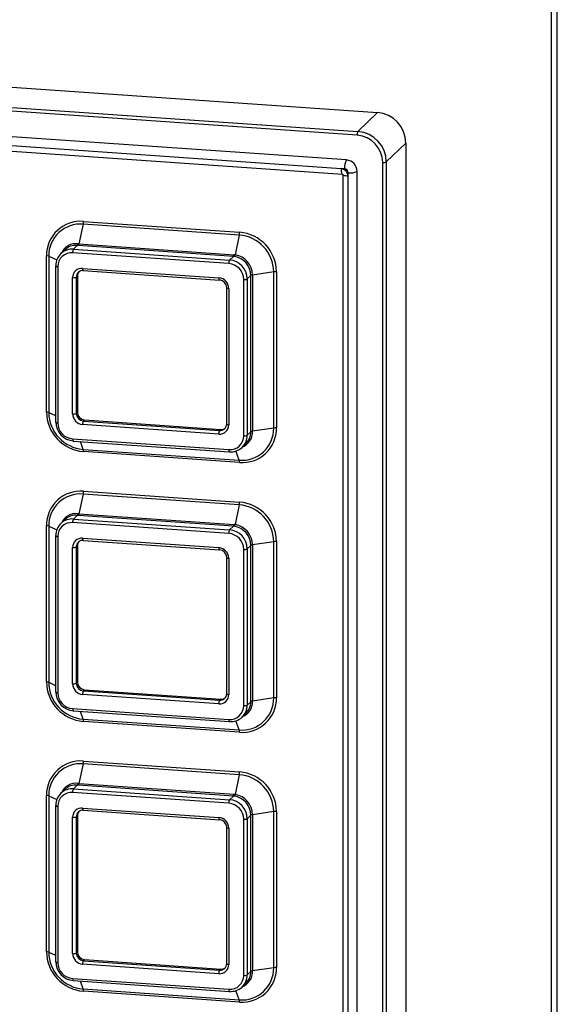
# Paper-space layout 'Sheet5' of a CAD drawing. Header units: millimetres. Extents: x 5 to 415, y 5 to 292.
# Tile 7 of 9: x 338 to 356, y 221 to 255. Entities that reach past the tile are written whole.
import ezdxf

# ---------------------------------------------------------------- set-up
doc = ezdxf.new("R2010")
doc.units = ezdxf.units.MM

psp = doc.layouts.new('Sheet5')

# ---------------------------------------------------------------- linework, layer by layer
at = {"color": 7, "linetype": 'Continuous', "lineweight": 25}
for p, q in [((356.021, 196.313), (356.021, 261.513)), ((356.215, 196.501), (356.215, 261.701)), ((318.356, 253.94), (350.096, 251.738)), ((349.404, 250.973), (317.663, 253.174)), ((317.689, 253.296), (349.429, 251.095)), ((349.041, 250.129), (318.026, 252.28)), ((348.855, 249.833), (318.082, 251.967)), ((318.129, 251.78), (348.903, 249.646)), ((350.096, 251.738), (349.429, 251.095)), ((351.062, 250.705), (350.395, 250.062)), ((351.062, 250.705), (351.062, 206.454)), ((348.976, 249.825), (348.855, 249.833)), ((350.273, 205.792), (350.273, 250.043)), ((350.395, 250.062), (350.395, 205.81)), ((348.912, 249.637), (348.912, 206.352)), ((348.912, 249.635), (348.912, 249.637)), ((349.097, 249.574), (349.097, 249.695)), ((349.097, 206.29), (349.097, 249.574)), ((349.404, 206.215), (349.404, 249.741)), ((340.08, 247.945), (339.937, 247.274)), ((345.393, 247.577), (340.08, 247.945)), ((340.09, 248.039), (345.402, 247.671)), ((345.393, 247.577), (345.25, 246.904)), ((339.878, 247.219), (339.749, 247.095)), ((339.914, 247.217), (339.878, 247.219)), ((339.906, 247.277), (339.937, 247.274)), ((345.191, 246.851), (339.914, 247.217)), ((339.937, 247.274), (345.214, 246.908)), ((338.832, 241.557), (338.832, 246.869)), ((338.908, 246.854), (338.908, 241.542)), ((339.451, 247.072), (339.315, 246.94)), ((345.036, 246.605), (339.723, 246.973)), ((339.749, 247.095), (345.062, 246.726)), ((345.191, 246.851), (345.062, 246.726)), ((339.142, 246.526), (339.142, 241.213)), ((339.216, 246.501), (339.216, 241.188)), ((339.723, 241.491), (339.723, 246.128)), ((339.885, 246.184), (339.846, 246.146)), ((339.846, 246.146), (339.846, 241.51)), ((339.885, 246.184), (339.885, 241.547)), ((340.061, 246.442), (344.698, 246.121)), ((340.08, 246.368), (344.717, 246.046)), ((345.785, 246.196), (345.666, 246.081)), ((345.785, 240.883), (345.785, 246.196)), ((346.565, 246.323), (345.843, 246.215)), ((345.843, 246.215), (345.843, 240.903)), ((346.565, 241.011), (346.565, 246.323)), ((346.66, 246.326), (346.66, 241.014)), ((344.962, 245.784), (344.962, 241.148)), ((345.543, 240.75), (345.543, 246.062)), ((345.666, 246.081), (345.666, 240.768)), ((345.036, 245.759), (345.036, 241.123)), ((339.885, 241.547), (339.846, 241.51)), ((344.698, 240.808), (340.061, 241.13)), ((340.126, 241.289), (340.087, 241.251)), ((340.087, 241.251), (344.724, 240.93)), ((340.126, 241.289), (344.763, 240.967)), ((344.763, 240.967), (344.724, 240.93)), ((345.785, 240.883), (345.666, 240.768)), ((346.565, 241.011), (345.843, 240.903)), ((339.723, 240.646), (345.036, 240.278)), ((339.742, 240.571), (345.055, 240.203)), ((345.496, 240.36), (345.618, 240.478)), ((340.08, 240.288), (345.393, 239.92)), ((345.402, 239.844), (340.09, 240.212)), ((340.08, 238.769), (339.937, 238.098)), ((345.393, 238.4), (340.08, 238.769)), ((340.09, 238.863), (345.402, 238.495)), ((339.906, 238.1), (339.937, 238.098)), ((339.937, 238.098), (345.214, 237.732)), ((345.393, 238.4), (345.25, 237.728)), ((339.451, 237.895), (339.315, 237.764)), ((345.036, 237.428), (339.723, 237.797)), ((339.878, 238.043), (339.749, 237.918)), ((339.749, 237.918), (345.062, 237.55)), ((339.914, 238.04), (339.878, 238.043)), ((345.191, 237.674), (339.914, 238.04)), ((338.832, 232.38), (338.832, 237.693)), ((338.908, 237.678), (338.908, 232.365)), ((345.191, 237.674), (345.062, 237.55)), ((339.142, 237.35), (339.142, 232.037)), ((339.216, 237.325), (339.216, 232.012)), ((340.061, 237.266), (344.698, 236.945)), ((340.08, 237.191), (344.717, 236.87)), ((346.565, 237.147), (345.843, 237.039)), ((346.565, 231.834), (346.565, 237.147)), ((346.66, 237.15), (346.66, 231.838)), ((339.723, 232.315), (339.723, 236.951)), ((339.885, 237.007), (339.846, 236.97)), ((339.846, 236.97), (339.846, 232.333)), ((339.885, 237.007), (339.885, 232.371)), ((345.543, 231.573), (345.543, 236.886)), ((345.785, 237.019), (345.666, 236.904)), ((345.666, 236.904), (345.666, 231.592)), ((345.785, 231.707), (345.785, 237.019)), ((345.843, 237.039), (345.843, 231.726)), ((344.962, 236.608), (344.962, 231.972)), ((345.036, 236.583), (345.036, 231.947)), ((339.885, 232.371), (339.846, 232.333)), ((340.126, 232.113), (340.087, 232.075)), ((340.087, 232.075), (344.724, 231.754)), ((340.126, 232.113), (344.763, 231.791)), ((344.698, 231.632), (340.061, 231.953)), ((344.763, 231.791), (344.724, 231.754)), ((346.565, 231.834), (345.843, 231.726)), ((339.723, 231.47), (345.036, 231.101)), ((339.742, 231.395), (345.055, 231.027)), ((345.785, 231.707), (345.666, 231.592)), ((340.08, 231.112), (345.393, 230.744)), ((345.496, 231.184), (345.618, 231.302)), ((345.402, 230.667), (340.09, 231.036)), ((340.08, 229.592), (339.937, 228.921)), ((345.393, 229.224), (340.08, 229.592)), ((340.09, 229.687), (345.402, 229.318)), ((345.393, 229.224), (345.25, 228.552)), ((339.451, 228.719), (339.315, 228.588)), ((339.878, 228.867), (339.749, 228.742)), ((339.749, 228.742), (345.062, 228.374)), ((339.914, 228.864), (339.878, 228.867)), ((339.906, 228.924), (339.937, 228.921)), ((345.191, 228.498), (339.914, 228.864)), ((339.937, 228.921), (345.214, 228.556)), ((338.832, 223.204), (338.832, 228.517)), ((338.908, 228.502), (338.908, 223.189)), ((345.036, 228.252), (339.723, 228.62)), ((345.191, 228.498), (345.062, 228.374)), ((339.142, 228.173), (339.142, 222.861)), ((339.216, 228.148), (339.216, 222.836)), ((340.061, 228.09), (344.698, 227.768)), ((339.723, 223.139), (339.723, 227.775)), ((339.885, 227.831), (339.846, 227.793)), ((339.846, 227.793), (339.846, 223.157)), ((339.885, 227.831), (339.885, 223.195)), ((340.08, 228.015), (344.717, 227.693)), ((345.543, 222.397), (345.543, 227.71)), ((345.785, 227.843), (345.666, 227.728)), ((345.666, 227.728), (345.666, 222.415)), ((345.785, 222.531), (345.785, 227.843)), ((346.565, 227.971), (345.843, 227.863)), ((345.843, 227.863), (345.843, 222.55)), ((346.565, 222.658), (346.565, 227.971)), ((346.66, 227.974), (346.66, 222.661)), ((344.962, 227.432), (344.962, 222.795)), ((345.036, 227.407), (345.036, 222.77)), ((339.885, 223.195), (339.846, 223.157)), ((344.698, 222.456), (340.061, 222.777)), ((340.126, 222.936), (340.087, 222.899)), ((340.087, 222.899), (344.724, 222.577)), ((340.126, 222.936), (344.763, 222.615)), ((344.763, 222.615), (344.724, 222.577)), ((345.785, 222.531), (345.666, 222.415)), ((346.565, 222.658), (345.843, 222.55)), ((339.723, 222.294), (345.036, 221.925)), ((339.742, 222.219), (345.055, 221.85)), ((345.496, 222.008), (345.618, 222.126)), ((340.08, 221.936), (345.393, 221.567)), ((345.402, 221.491), (340.09, 221.859))]:
    psp.add_line(p, q, dxfattribs=at)
at = {"color": 8, "linetype": 'Continuous', "lineweight": 25}
for p, q in [((338.908, 246.854), (339.18, 246.732)), ((338.908, 241.542), (339.142, 241.437)), ((340.08, 240.288), (339.984, 240.555)), ((345.393, 239.92), (345.28, 240.232)), ((338.908, 237.678), (339.18, 237.556)), ((338.908, 232.365), (339.142, 232.26)), ((340.08, 231.112), (339.984, 231.378)), ((345.393, 230.744), (345.28, 231.055)), ((338.908, 228.502), (339.18, 228.38)), ((338.908, 223.189), (339.142, 223.084)), ((340.08, 221.936), (339.984, 222.202)), ((345.393, 221.567), (345.28, 221.879))]:
    psp.add_line(p, q, dxfattribs=at)
at = {"color": 8, "linetype": 'Continuous', "lineweight": 25, "flags": 128}
for points in [[(348.855, 249.833), (348.857, 249.787), (348.86, 249.746), (348.866, 249.71), (348.874, 249.681), (348.884, 249.66), (348.895, 249.649), (348.902, 249.646)], [(349.097, 249.574), (349.052, 249.579), (349.01, 249.586), (348.974, 249.594), (348.946, 249.605), (348.925, 249.616), (348.914, 249.629), (348.912, 249.635)], [(339.142, 246.526), (339.143, 246.523), (339.147, 246.518), (339.156, 246.513), (339.167, 246.509), (339.181, 246.505), (339.198, 246.503), (339.216, 246.501)], [(340.061, 246.442), (340.062, 246.424), (340.063, 246.407), (340.066, 246.393), (340.069, 246.381), (340.073, 246.373), (340.077, 246.369), (340.08, 246.368)], [(344.698, 246.121), (344.698, 246.102), (344.7, 246.086), (344.702, 246.071), (344.706, 246.06), (344.709, 246.052), (344.714, 246.047), (344.717, 246.046)], [(344.962, 245.784), (344.963, 245.781), (344.967, 245.776), (344.975, 245.771), (344.987, 245.767), (345.001, 245.764), (345.018, 245.761), (345.036, 245.759)], [(339.142, 241.213), (339.143, 241.21), (339.147, 241.205), (339.156, 241.2), (339.167, 241.196), (339.181, 241.193), (339.198, 241.19), (339.216, 241.188)], [(344.962, 241.148), (344.963, 241.144), (344.967, 241.14), (344.975, 241.135), (344.987, 241.131), (345.001, 241.127), (345.018, 241.125), (345.036, 241.123)], [(339.723, 240.646), (339.724, 240.628), (339.725, 240.611), (339.728, 240.597), (339.731, 240.585), (339.735, 240.577), (339.739, 240.572), (339.742, 240.571)], [(345.036, 240.278), (345.037, 240.259), (345.038, 240.243), (345.04, 240.228), (345.044, 240.217), (345.048, 240.208), (345.052, 240.204), (345.055, 240.203)], [(339.142, 237.35), (339.143, 237.346), (339.147, 237.341), (339.156, 237.337), (339.167, 237.333), (339.181, 237.329), (339.198, 237.326), (339.216, 237.325)], [(340.061, 237.266), (340.062, 237.248), (340.063, 237.231), (340.066, 237.217), (340.069, 237.205), (340.073, 237.197), (340.077, 237.192), (340.08, 237.191)], [(344.698, 236.945), (344.698, 236.926), (344.7, 236.909), (344.702, 236.895), (344.706, 236.884), (344.709, 236.875), (344.714, 236.871), (344.717, 236.87)], [(344.962, 236.608), (344.963, 236.605), (344.967, 236.6), (344.975, 236.595), (344.987, 236.591), (345.001, 236.587), (345.018, 236.585), (345.036, 236.583)], [(339.142, 232.037), (339.143, 232.034), (339.147, 232.029), (339.156, 232.024), (339.167, 232.02), (339.181, 232.017), (339.198, 232.014), (339.216, 232.012)], [(344.962, 231.972), (344.963, 231.968), (344.967, 231.963), (344.975, 231.959), (344.987, 231.955), (345.001, 231.951), (345.018, 231.948), (345.036, 231.947)], [(339.723, 231.47), (339.724, 231.451), (339.725, 231.435), (339.728, 231.42), (339.731, 231.409), (339.735, 231.401), (339.739, 231.396), (339.742, 231.395)], [(345.036, 231.101), (345.037, 231.083), (345.038, 231.066), (345.04, 231.052), (345.044, 231.04), (345.048, 231.032), (345.052, 231.028), (345.055, 231.027)], [(339.142, 228.173), (339.143, 228.17), (339.147, 228.165), (339.156, 228.16), (339.167, 228.156), (339.181, 228.153), (339.198, 228.15), (339.216, 228.148)], [(340.061, 228.09), (340.062, 228.071), (340.063, 228.055), (340.066, 228.04), (340.069, 228.029), (340.073, 228.021), (340.077, 228.016), (340.08, 228.015)], [(344.698, 227.768), (344.698, 227.75), (344.7, 227.733), (344.702, 227.719), (344.706, 227.707), (344.709, 227.699), (344.714, 227.694), (344.717, 227.693)], [(344.962, 227.432), (344.963, 227.428), (344.967, 227.423), (344.975, 227.419), (344.987, 227.415), (345.001, 227.411), (345.018, 227.409), (345.036, 227.407)], [(339.142, 222.861), (339.143, 222.857), (339.147, 222.852), (339.156, 222.848), (339.167, 222.844), (339.181, 222.84), (339.198, 222.838), (339.216, 222.836)], [(344.962, 222.795), (344.963, 222.792), (344.967, 222.787), (344.975, 222.782), (344.987, 222.778), (345.001, 222.775), (345.018, 222.772), (345.036, 222.77)], [(339.723, 222.294), (339.724, 222.275), (339.725, 222.258), (339.728, 222.244), (339.731, 222.233), (339.735, 222.224), (339.739, 222.22), (339.742, 222.219)], [(345.036, 221.925), (345.037, 221.907), (345.038, 221.89), (345.04, 221.876), (345.044, 221.864), (345.048, 221.856), (345.052, 221.851), (345.055, 221.85)]]:
    psp.add_lwpolyline(points, dxfattribs=at)
at = {"color": 7, "linetype": 'Continuous', "lineweight": 25, "flags": 128}
for points in [[(348.903, 249.646), (348.903, 249.646), (348.905, 249.645), (348.906, 249.645), (348.907, 249.644), (348.908, 249.643), (348.909, 249.642), (348.91, 249.641), (348.91, 249.64), (348.911, 249.639), (348.912, 249.637), (348.912, 249.636)], [(339.146, 246.533), (339.142, 246.528), (339.142, 246.526)], [(344.717, 246.046), (344.719, 246.046), (344.724, 246.049)], [(344.965, 245.791), (344.962, 245.786), (344.962, 245.784)], [(345.055, 240.203), (345.057, 240.203), (345.062, 240.206)], [(339.146, 237.356), (339.142, 237.351), (339.142, 237.35)], [(344.717, 236.87), (344.719, 236.87), (344.724, 236.873)], [(344.965, 236.615), (344.962, 236.61), (344.962, 236.608)], [(345.055, 231.027), (345.057, 231.027), (345.062, 231.03)], [(339.146, 228.18), (339.142, 228.175), (339.142, 228.173)], [(344.717, 227.693), (344.719, 227.694), (344.724, 227.697)], [(344.965, 227.438), (344.962, 227.433), (344.962, 227.432)], [(345.055, 221.85), (345.057, 221.85), (345.062, 221.854)]]:
    psp.add_lwpolyline(points, dxfattribs=at)
at = {"color": 7, "linetype": 'Continuous', "lineweight": 25}
for centre, radius, start, end in [((350.013, 250.693), 1.049, 0.69, 85.4711), ((349.625, 250.99), 0.222, 151.6924, 184.2746), ((349.329, 250.032), 0.944, 0.69, 85.4711), ((349.347, 250.049), 1.049, 0.69, 85.4711), ((349.529, 249.866), 0.554, 151.6924, 184.2746), ((349.01, 249.736), 0.394, 0.69, 85.4711), ((348.835, 249.571), 0.263, 0.69, 85.4711), ((348.966, 249.694), 0.132, 0.69, 85.4711), ((350.304, 250.253), 0.212, 261.5, 295.4976), ((349.176, 250.219), 0.529, 261.5, 295.4976), ((339.993, 246.883), 1.161, 85.2232, 180.6624), ((339.99, 246.867), 1.082, 85.2232, 180.6624), ((339.621, 248.039), 0.469, 348.4632, 0.0882), ((344.933, 247.67), 0.469, 348.4632, 0.0882), ((345.292, 246.308), 1.273, 0.69, 85.4711), ((345.294, 246.31), 1.365, 0.69, 85.4711), ((339.812, 246.747), 0.477, 82.0421, 138.126), ((339.792, 247.295), 0.115, 318.6994, 350.5899), ((339.812, 247.291), 0.126, 324.1216, 352.4612), ((338.824, 246.627), 0.242, 69.5754, 87.9591), ((339.703, 246.539), 0.557, 85.2232, 180.6624), ((339.684, 246.506), 0.468, 85.2232, 180.6624), ((339.944, 246.989), 0.222, 151.6924, 184.2746), ((345.088, 246.925), 0.126, 324.1216, 352.4612), ((345.129, 246.93), 0.123, 318.0155, 348.103), ((345.121, 246.192), 0.663, 0.3514, 81.3878), ((345.141, 246.211), 0.702, 0.3821, 81.0805), ((345.257, 246.621), 0.222, 151.6924, 184.2746), ((344.993, 246.056), 0.551, 0.69, 85.4711), ((345.01, 246.073), 0.656, 0.69, 85.4711), ((340.035, 246.131), 0.312, 85.2232, 180.6624), ((339.755, 246.337), 0.212, 261.5, 295.4976), ((340.069, 246.149), 0.223, 85.2232, 180.6624), ((340.111, 246.185), 0.226, 141.3665, 180.4379), ((344.669, 245.755), 0.367, 0.69, 85.4711), ((345.851, 246.096), 0.12, 93.7944, 123.484), ((346.628, 245.876), 0.452, 85.9221, 97.981), ((344.703, 245.788), 0.262, 0.69, 85.4711), ((345.574, 246.272), 0.212, 261.5, 295.4976), ((340.197, 241.573), 1.365, 180.69, 265.4711), ((338.824, 241.315), 0.242, 69.5754, 87.9591), ((340.181, 241.557), 1.273, 180.69, 265.4711), ((339.755, 241.701), 0.212, 261.5, 295.4976), ((340.09, 241.496), 0.367, 180.69, 265.4711), ((340.108, 241.513), 0.262, 180.69, 265.4711), ((340.147, 241.55), 0.262, 180.69, 265.4711), ((339.801, 241.228), 0.656, 180.69, 265.4711), ((339.767, 241.195), 0.551, 180.69, 265.4711), ((340.282, 241.146), 0.222, 151.6924, 184.2746), ((344.724, 241.119), 0.312, 265.2232, 0.6624), ((344.742, 241.152), 0.223, 265.2232, 0.6624), ((344.919, 240.825), 0.222, 151.6924, 184.2746), ((344.78, 241.194), 0.227, 265.5602, 306.5935), ((345.108, 240.761), 0.557, 265.2232, 0.6624), ((345.483, 240.998), 1.082, 265.2232, 0.6624), ((345.499, 241), 1.161, 265.2232, 0.6624), ((345.574, 240.959), 0.212, 261.5, 295.4976), ((345.28, 240.864), 0.505, 311.1219, 2.1617), ((345.851, 240.783), 0.12, 93.7944, 123.484), ((346.628, 240.563), 0.452, 85.9221, 97.981), ((345.075, 240.744), 0.468, 265.2232, 0.6624), ((339.845, 240.22), 0.245, 358.0666, 16.1062), ((345.157, 239.852), 0.245, 358.0666, 16.1062), ((339.993, 237.706), 1.161, 85.2232, 180.6624), ((339.99, 237.69), 1.082, 85.2232, 180.6624), ((339.621, 238.862), 0.469, 348.4632, 0.0882), ((344.933, 238.494), 0.469, 348.4632, 0.0882), ((345.294, 237.134), 1.365, 0.69, 85.4711), ((339.792, 238.119), 0.115, 318.6994, 350.5899), ((339.812, 238.114), 0.126, 324.1216, 352.4612), ((345.292, 237.132), 1.273, 0.69, 85.4711), ((339.703, 237.363), 0.557, 85.2232, 180.6624), ((339.684, 237.33), 0.468, 85.2232, 180.6624), ((339.812, 237.571), 0.477, 82.0421, 138.126), ((339.944, 237.813), 0.222, 151.6924, 184.2746), ((338.824, 237.451), 0.242, 69.5754, 87.9591), ((345.257, 237.445), 0.222, 151.6924, 184.2746), ((344.993, 236.879), 0.551, 0.69, 85.4711), ((345.01, 236.896), 0.656, 0.69, 85.4711), ((345.088, 237.748), 0.126, 324.1216, 352.4612), ((345.129, 237.754), 0.123, 318.0155, 348.103), ((345.121, 237.015), 0.663, 0.3514, 81.3878), ((345.141, 237.034), 0.702, 0.3821, 81.0805), ((340.035, 236.955), 0.312, 85.2232, 180.6624), ((340.069, 236.972), 0.223, 85.2232, 180.6624), ((340.111, 237.009), 0.226, 141.3665, 180.4379), ((346.628, 236.7), 0.452, 85.9221, 97.981), ((339.755, 237.161), 0.212, 261.5, 295.4976), ((344.669, 236.579), 0.367, 0.69, 85.4711), ((344.703, 236.612), 0.262, 0.69, 85.4711), ((345.574, 237.095), 0.212, 261.5, 295.4976), ((345.851, 236.919), 0.12, 93.7944, 123.484), ((340.197, 232.397), 1.365, 180.69, 265.4711), ((338.824, 232.138), 0.242, 69.5754, 87.9591), ((340.181, 232.381), 1.273, 180.69, 265.4711), ((339.755, 232.524), 0.212, 261.5, 295.4976), ((340.09, 232.319), 0.367, 180.69, 265.4711), ((340.108, 232.336), 0.262, 180.69, 265.4711), ((340.147, 232.374), 0.262, 180.69, 265.4711), ((340.282, 231.97), 0.222, 151.6924, 184.2746), ((339.801, 232.052), 0.656, 180.69, 265.4711), ((339.767, 232.019), 0.551, 180.69, 265.4711), ((344.919, 231.648), 0.222, 151.6924, 184.2746), ((344.724, 231.943), 0.312, 265.2232, 0.6624), ((344.742, 231.976), 0.223, 265.2232, 0.6624), ((344.78, 232.018), 0.227, 265.5602, 306.5935), ((345.483, 231.822), 1.082, 265.2232, 0.6624), ((345.499, 231.824), 1.161, 265.2232, 0.6624), ((345.851, 231.607), 0.12, 93.7944, 123.484), ((346.628, 231.387), 0.452, 85.9221, 97.981), ((345.075, 231.568), 0.468, 265.2232, 0.6624), ((345.108, 231.585), 0.557, 265.2232, 0.6624), ((345.574, 231.783), 0.212, 261.5, 295.4976), ((345.28, 231.688), 0.505, 311.1219, 2.1617), ((339.845, 231.044), 0.245, 358.0666, 16.1062), ((345.157, 230.676), 0.245, 358.0666, 16.1062), ((339.993, 228.53), 1.161, 85.2232, 180.6624), ((339.99, 228.514), 1.082, 85.2232, 180.6624), ((339.621, 229.686), 0.469, 348.4632, 0.0882), ((344.933, 229.318), 0.469, 348.4632, 0.0882), ((345.292, 227.955), 1.273, 0.69, 85.4711), ((345.294, 227.957), 1.365, 0.69, 85.4711), ((339.703, 228.187), 0.557, 85.2232, 180.6624), ((339.812, 228.394), 0.477, 82.0421, 138.126), ((339.944, 228.637), 0.222, 151.6924, 184.2746), ((339.792, 228.943), 0.115, 318.6994, 350.5899), ((339.812, 228.938), 0.126, 324.1216, 352.4612), ((338.824, 228.275), 0.242, 69.5754, 87.9591), ((339.684, 228.154), 0.468, 85.2232, 180.6624), ((345.257, 228.268), 0.222, 151.6924, 184.2746), ((345.01, 227.72), 0.656, 0.69, 85.4711), ((345.088, 228.572), 0.126, 324.1216, 352.4612), ((345.129, 228.577), 0.123, 318.0155, 348.103), ((345.121, 227.839), 0.663, 0.3514, 81.3878), ((345.141, 227.858), 0.702, 0.3821, 81.0805), ((340.035, 227.779), 0.312, 85.2232, 180.6624), ((344.993, 227.703), 0.551, 0.69, 85.4711), ((339.755, 227.985), 0.212, 261.5, 295.4976), ((340.069, 227.796), 0.223, 85.2232, 180.6624), ((340.111, 227.833), 0.226, 141.3665, 180.4379), ((344.669, 227.402), 0.367, 0.69, 85.4711), ((344.703, 227.435), 0.262, 0.69, 85.4711), ((345.574, 227.919), 0.212, 261.5, 295.4976), ((345.851, 227.743), 0.12, 93.7944, 123.484), ((346.628, 227.523), 0.452, 85.9221, 97.981), ((340.197, 223.221), 1.365, 180.69, 265.4711), ((338.824, 222.962), 0.242, 69.5754, 87.9591), ((340.181, 223.204), 1.273, 180.69, 265.4711), ((339.755, 223.348), 0.212, 261.5, 295.4976), ((340.09, 223.143), 0.367, 180.69, 265.4711), ((340.108, 223.16), 0.262, 180.69, 265.4711), ((340.147, 223.198), 0.262, 180.69, 265.4711), ((339.801, 222.875), 0.656, 180.69, 265.4711), ((339.767, 222.842), 0.551, 180.69, 265.4711), ((340.282, 222.794), 0.222, 151.6924, 184.2746), ((344.724, 222.767), 0.312, 265.2232, 0.6624), ((344.742, 222.799), 0.223, 265.2232, 0.6624), ((344.919, 222.472), 0.222, 151.6924, 184.2746), ((344.78, 222.841), 0.227, 265.5602, 306.5935), ((345.075, 222.392), 0.468, 265.2232, 0.6624), ((345.108, 222.409), 0.557, 265.2232, 0.6624), ((345.483, 222.646), 1.082, 265.2232, 0.6624), ((345.499, 222.648), 1.161, 265.2232, 0.6624), ((345.574, 222.607), 0.212, 261.5, 295.4976), ((345.28, 222.511), 0.505, 311.1219, 2.1617), ((345.851, 222.43), 0.12, 93.7944, 123.484), ((346.628, 222.211), 0.452, 85.9221, 97.981), ((339.845, 221.868), 0.245, 358.0666, 16.1062), ((345.157, 221.499), 0.245, 358.0666, 16.1062)]:
    psp.add_arc(centre, radius, start, end, dxfattribs=at)
at = {"color": 8, "linetype": 'Continuous', "lineweight": 25}
for centre, radius, start, end in [((339.829, 246.755), 0.527, 81.6262, 155.5632), ((345.29, 240.883), 0.554, 290.1739, 2.0868), ((339.829, 237.579), 0.527, 81.6262, 155.5632), ((345.29, 231.706), 0.554, 290.1739, 2.0868), ((339.829, 228.403), 0.527, 81.6262, 155.5632), ((345.29, 222.53), 0.554, 290.1739, 2.0868)]:
    psp.add_arc(centre, radius, start, end, dxfattribs=at)
at = {"color": 7, "linetype": 'Continuous', "lineweight": 25}
for centre, major_axis, ratio, start_param, end_param in [((344.997, 246.059), (0.341, 0.755), 0.708345, 0.207189, 0.25721), ((345.02, 245.996), (0.369, 0.87), 0.750021, 0.203113, 0.253134), ((344.997, 236.883), (0.341, 0.755), 0.708345, 0.207189, 0.25721), ((345.02, 236.82), (0.369, 0.87), 0.750021, 0.203113, 0.253134), ((344.997, 227.707), (0.341, 0.755), 0.708345, 0.207189, 0.25721), ((345.02, 227.644), (0.369, 0.87), 0.750021, 0.203113, 0.253134)]:
    psp.add_ellipse(centre, major_axis=major_axis, ratio=ratio, start_param=start_param, end_param=end_param, dxfattribs=at)

doc.saveas('drawing.dxf')
